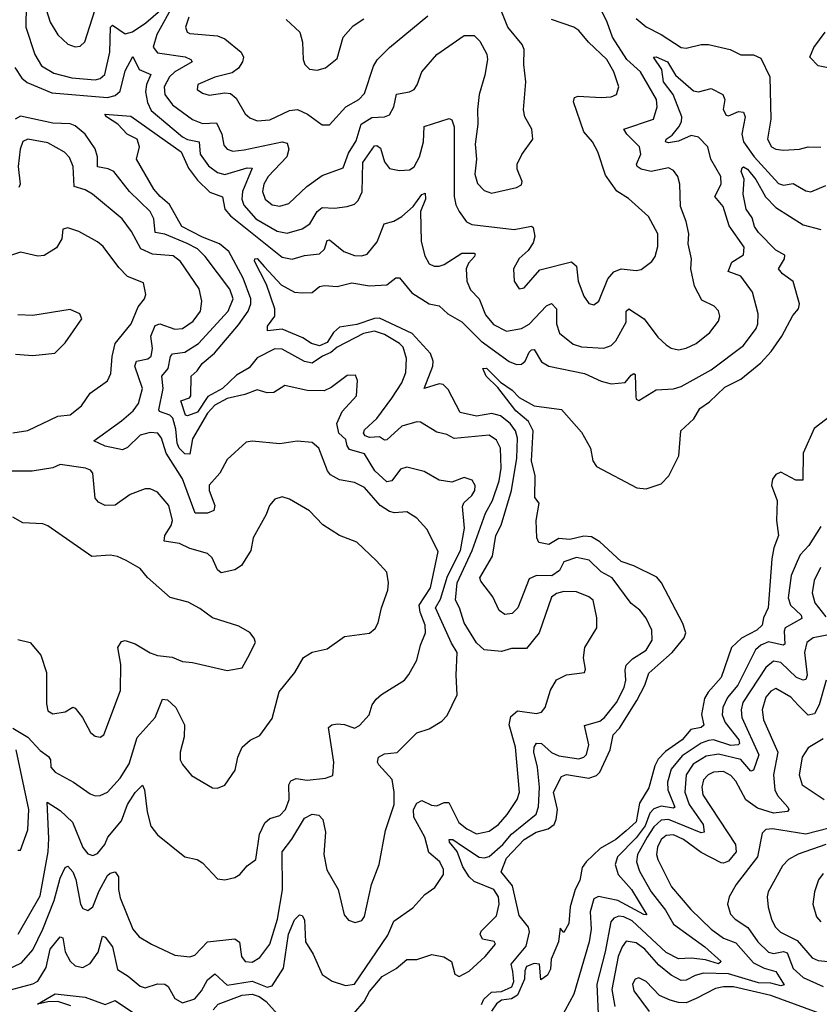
# Model space of a CAD drawing. Extents: x 1843161 to 1959474, y 907081 to 1016326.
# Tile 253 of 256: x 1873692 to 1876899, y 1008934 to 1012885. Entities that reach past the tile are written whole.
import ezdxf

# ---------------------------------------------------------------- set-up
doc = ezdxf.new("R2010")
doc.units = 0

msp = doc.modelspace()

# ---------------------------------------------------------------- linework, layer by layer
at = {"layer": '0CON20XD'}
for points in [[(1873718.1, 1012945), (1873716.9, 1012855), (1873753.3, 1012745), (1873779.4, 1012699.4), (1873829.6, 1012669.6), (1873901.9, 1012651.9), (1873995, 1012643), (1874015, 1012648.4), (1874033.2, 1012665), (1874053.5, 1012755), (1874056.4, 1012855), (1874065, 1012862.3), (1874115, 1012827.5), (1874145, 1012836.7), (1874198.2, 1012871.8), (1874257.5, 1012922.5)], [(1873798.2, 1012925), (1873814.6, 1012875), (1873845, 1012824.4), (1873885, 1012786.9), (1873915, 1012775.6), (1873935, 1012778.6), (1873953.8, 1012796.2), (1874004.3, 1012955)], [(1874745, 1011562.2), (1874715, 1011564.5), (1874645, 1011527.3), (1874612.5, 1011487.5), (1874561.5, 1011458.5), (1874505, 1011405.3), (1874446.9, 1011373.1), (1874405, 1011310.2), (1874365.3, 1011295.3), (1874357.3, 1011297.3), (1874338.8, 1011355), (1874372.8, 1011367.2), (1874378, 1011375), (1874379.7, 1011455), (1874403.9, 1011476.1), (1874424.1, 1011505), (1874473.1, 1011546.9), (1874570.3, 1011659.7), (1874608.3, 1011715), (1874619.2, 1011745), (1874619.5, 1011765), (1874587.9, 1011847.9), (1874530.9, 1011955), (1874493.9, 1011985), (1874425, 1012011.6), (1874342.8, 1012055), (1874292.9, 1012142.9), (1874255.5, 1012175.5), (1874229.7, 1012205), (1874161.4, 1012325), (1874173.3, 1012375), (1874163.3, 1012405), (1874123.3, 1012425), (1874086, 1012465), (1874040, 1012495), (1874034, 1012505), (1874137.9, 1012497.9), (1874339.6, 1012355), (1874369.2, 1012289.2), (1874405, 1012241.1), (1874455, 1012192.5), (1874505, 1012174.3), (1874514.8, 1012125), (1874537.1, 1012097.1), (1874745, 1011932.2), (1874785, 1011923.4), (1874835, 1011938.9), (1874895, 1011944.6), (1874915, 1011964.3), (1874925, 1011999.1), (1874935, 1012000.8), (1874992.9, 1011955), (1875035, 1011938.9), (1875065, 1011937.5), (1875085.6, 1011944.4), (1875126.1, 1011993.9), (1875154.5, 1012065.5), (1875193.4, 1012076.6), (1875224.7, 1012095.3), (1875270.5, 1012135), (1875305, 1012183.5), (1875318.3, 1012188.3), (1875320, 1012165), (1875300, 1012115), (1875301.8, 1011995), (1875316.8, 1011936.8), (1875335, 1011905.6), (1875355, 1011896.2), (1875375, 1011896.1), (1875395, 1011902.8), (1875465, 1011947.3), (1875515, 1011948.2), (1875519.4, 1011945), (1875516.4, 1011935), (1875492.6, 1011907.4), (1875483.3, 1011885), (1875485.9, 1011835), (1875500.8, 1011800.8), (1875535.5, 1011765), (1875560.5, 1011700.5), (1875592.1, 1011662.1), (1875644.5, 1011635.5), (1875705, 1011646), (1875735, 1011662.5), (1875805, 1011736.5), (1875825, 1011746.5), (1875844.7, 1011724.7), (1875844.8, 1011664.8), (1875857.3, 1011627.2), (1875912.1, 1011582.1), (1875945, 1011571.6), (1876035, 1011567.1), (1876065, 1011577.3), (1876083.8, 1011596.2), (1876125, 1011671.4), (1876124.3, 1011715), (1876135, 1011724.5), (1876196.9, 1011685), (1876251.4, 1011611.4), (1876285, 1011580.7), (1876305, 1011566.9), (1876335, 1011560.4), (1876365, 1011566.8), (1876405, 1011585.4), (1876459.8, 1011630.2), (1876494.6, 1011675), (1876500.4, 1011695), (1876495, 1011717.1), (1876477.1, 1011735), (1876428.7, 1011758.7), (1876398.9, 1011815), (1876383.6, 1011885), (1876386.8, 1011925), (1876372.7, 1011985), (1876375.4, 1012025), (1876365.4, 1012075), (1876342.7, 1012135), (1876340.4, 1012225), (1876332.2, 1012255), (1876315, 1012280), (1876295, 1012290.5), (1876225, 1012275.4), (1876184.3, 1012284.3), (1876168.1, 1012295), (1876166.4, 1012305), (1876182.9, 1012345), (1876178.2, 1012375), (1876127.3, 1012425), (1876115.6, 1012445), (1876234.1, 1012485.9), (1876249.3, 1012535), (1876246, 1012565), (1876181.6, 1012675), (1876127.1, 1012725), (1876070, 1012815), (1876048.9, 1012875), (1876001.5, 1012971.5)], [(1874311, 1012949), (1874241.9, 1012825), (1874227.4, 1012775), (1874245, 1012751.7), (1874355.8, 1012735.8), (1874378.5, 1012725), (1874383.6, 1012715), (1874315, 1012675.9), (1874292.7, 1012655), (1874272, 1012615), (1874274.2, 1012585), (1874305, 1012542.5), (1874385, 1012484.2), (1874425, 1012468.3), (1874481.1, 1012471.1), (1874502.9, 1012425), (1874511, 1012381), (1874524.4, 1012365), (1874547.1, 1012357.1), (1874593, 1012363), (1874745, 1012394.7), (1874765, 1012388.9), (1874771.4, 1012365), (1874763.8, 1012335), (1874689.1, 1012255), (1874672.1, 1012225), (1874666.6, 1012195), (1874676.9, 1012165), (1874705, 1012142.2), (1874735, 1012136.6), (1874772.3, 1012147.8), (1874844.2, 1012215.8), (1874905, 1012259.1), (1874989.5, 1012290.5), (1875010.5, 1012349.5), (1875041.4, 1012398.7), (1875062.4, 1012465), (1875105, 1012491.8), (1875155.3, 1012494.7), (1875175, 1012502.5), (1875193.1, 1012535), (1875204.1, 1012585.9), (1875255, 1012595.4), (1875274.7, 1012605.3), (1875286.9, 1012623.1), (1875305, 1012675.8), (1875365, 1012745.6), (1875475, 1012821.4), (1875515, 1012820.8), (1875538.1, 1012798.1), (1875566.2, 1012746.2), (1875568.9, 1012725), (1875558, 1012662), (1875535.4, 1012585), (1875528.4, 1012525), (1875530, 1012465), (1875519.6, 1012385), (1875524.8, 1012325), (1875518.1, 1012265), (1875527.8, 1012227.8), (1875555, 1012199.4), (1875585, 1012188.9), (1875685, 1012211.9), (1875705, 1012222.5), (1875708.1, 1012235), (1875686.9, 1012285), (1875688.1, 1012305), (1875706.4, 1012343.6), (1875750, 1012405), (1875746, 1012445), (1875718.6, 1012495), (1875713.3, 1012523.3), (1875721.9, 1012635), (1875714.1, 1012705), (1875715.4, 1012765.4), (1875706.9, 1012785), (1875650.6, 1012855), (1875618, 1012935)], [(1873672.6, 1012692.6), (1873700.6, 1012650.6), (1873722.8, 1012632.8), (1873821.7, 1012591.7), (1874045, 1012572.8), (1874075, 1012580.4), (1874095, 1012598.4), (1874115, 1012680), (1874146.7, 1012736.7), (1874171.8, 1012685), (1874218.5, 1012665), (1874200.5, 1012625), (1874196.9, 1012595), (1874205, 1012552.2), (1874219.9, 1012519.9), (1874345, 1012414.8), (1874365, 1012404.5), (1874411.8, 1012395), (1874416.5, 1012345), (1874449, 1012299), (1874485, 1012272.2), (1874515, 1012262.9), (1874605, 1012290.2), (1874625, 1012288.8), (1874586.5, 1012195), (1874583.8, 1012165), (1874590.7, 1012140.7), (1874639.5, 1012085), (1874725, 1012036), (1874765, 1012028), (1874825, 1012045.3), (1874855.9, 1012065), (1874885, 1012115.4), (1874905, 1012131.5), (1874955, 1012128.2), (1875005.5, 1012134.5), (1875035, 1012144.2), (1875050.2, 1012159.8), (1875066.4, 1012193.6), (1875068.3, 1012311.7), (1875115, 1012378.6), (1875125, 1012380.2), (1875139.5, 1012369.5), (1875155, 1012314.3), (1875175, 1012288.1), (1875215, 1012279.1), (1875255, 1012281.8), (1875275, 1012294.5), (1875296.2, 1012335), (1875311.9, 1012395), (1875313.8, 1012456.2), (1875415, 1012488.1), (1875425, 1012482.5), (1875435.3, 1012455), (1875434.7, 1012174.7), (1875441.8, 1012141.8), (1875455, 1012115.7), (1875484.1, 1012074.1), (1875505, 1012062.9), (1875675, 1012042.9), (1875745, 1012055.8), (1875751.4, 1012051.4), (1875758.2, 1012015), (1875751.3, 1011988.7), (1875731.7, 1011958.3), (1875695, 1011926.9), (1875673.4, 1011885), (1875676, 1011836), (1875695, 1011804.2), (1875715, 1011808.6), (1875778.5, 1011881.5), (1875905, 1011912.5), (1875925.3, 1011895.3), (1875932, 1011835), (1875955, 1011775.8), (1875975, 1011745.8), (1875995, 1011740.6), (1876015.3, 1011754.7), (1876051.6, 1011845), (1876075, 1011873.6), (1876105, 1011884.6), (1876165, 1011877.9), (1876185, 1011882.5), (1876228.1, 1011915), (1876240.8, 1011935), (1876251.8, 1011975), (1876251.1, 1012025), (1876214.4, 1012095), (1876133.3, 1012166.7), (1876086.9, 1012196.9), (1876041.4, 1012261.4), (1876011.3, 1012355), (1875989.1, 1012395), (1875955.2, 1012435.2), (1875913.5, 1012555), (1875917, 1012573), (1875931.5, 1012578.5), (1876025, 1012572.9), (1876064.4, 1012575.6), (1876085.5, 1012584.5), (1876095.7, 1012615), (1876075.3, 1012675), (1876047.7, 1012725), (1875973.3, 1012795), (1875935, 1012841.9), (1875915, 1012854.4), (1875825, 1012885.4)], [(1874370, 1012895), (1874357.8, 1012855), (1874364.3, 1012835), (1874375, 1012830), (1874485, 1012819.5), (1874515, 1012808.5), (1874580.9, 1012755), (1874589.6, 1012735), (1874586.2, 1012715), (1874569.4, 1012690.6), (1874545, 1012672.1), (1874475, 1012653.8), (1874406.2, 1012625), (1874404.4, 1012605), (1874425, 1012589.5), (1874451.7, 1012581.7), (1874515, 1012590.9), (1874538.1, 1012588.1), (1874560, 1012570), (1874596.7, 1012506.7), (1874615, 1012490.6), (1874645, 1012479.1), (1874695, 1012483.2), (1874775, 1012520.9), (1874806.2, 1012523.8), (1874846.1, 1012506.1), (1874905, 1012463.1), (1874935, 1012462.5), (1875000, 1012535), (1875052.2, 1012565), (1875075, 1012588.6), (1875111.8, 1012698.3), (1875125.9, 1012724.1), (1875175, 1012772.5), (1875329.5, 1012900.5)], [(1874761.2, 1012885), (1874815.6, 1012835), (1874827.1, 1012795), (1874829.2, 1012725), (1874835.8, 1012705), (1874855, 1012685.8), (1874885, 1012681.9), (1874918.6, 1012691.4), (1874965, 1012729.2), (1874990, 1012815), (1875029.3, 1012860.7), (1875072.1, 1012887.9)], [(1876165, 1012890), (1876205, 1012856.2), (1876264.8, 1012824.8), (1876345, 1012773.4), (1876365, 1012770.8), (1876425.3, 1012784.7), (1876455, 1012785.3), (1876541.2, 1012765), (1876585, 1012744.4), (1876635, 1012744.3), (1876665, 1012730.8), (1876700.8, 1012655), (1876705.3, 1012485), (1876691.2, 1012405), (1876707.5, 1012375), (1876725, 1012365.6), (1876755, 1012361.1), (1876820, 1012365), (1876855, 1012374.3), (1876905, 1012373.6)], [(1876973.5, 1012683.5), (1876895, 1012700.2), (1876861.1, 1012735), (1876877.2, 1012772.8), (1876922.2, 1012835)], [(1875032.8, 1008897.2), (1875074.4, 1008945), (1875094.8, 1008985), (1875146.6, 1009045), (1875202.8, 1009077.2), (1875245, 1009113.5), (1875285, 1009113.3), (1875345, 1009133.8), (1875393.8, 1009123.8), (1875424.2, 1009105), (1875437.5, 1009055), (1875455, 1009045.4), (1875495, 1009066.6), (1875559.6, 1009125), (1875600.8, 1009175), (1875595.4, 1009185.4), (1875548, 1009195), (1875539.2, 1009215), (1875543, 1009227), (1875605, 1009288.9), (1875614.8, 1009335), (1875612, 1009365), (1875593.3, 1009395), (1875515, 1009426.4), (1875494.9, 1009444.9), (1875469.5, 1009485), (1875447.2, 1009547.2), (1875416.5, 1009585), (1875414.7, 1009595.3), (1875430, 1009595), (1875468.1, 1009568.1), (1875535, 1009524.4), (1875555, 1009521.3), (1875575, 1009526.9), (1875629.7, 1009575), (1875664.1, 1009615.9), (1875763, 1009697), (1875773.4, 1009726.6), (1875777, 1009805), (1875769.5, 1009885), (1875754.8, 1009945.2), (1875755.2, 1009965), (1875765, 1009981.6), (1875785, 1009980), (1875825, 1009944), (1875855, 1009930.5), (1875935, 1009919.2), (1875954.7, 1009925.3), (1875965, 1009936.7), (1875974.8, 1009975), (1875958, 1010052), (1876019.6, 1010070.4), (1876038, 1010085), (1876085.3, 1010145), (1876116.2, 1010205), (1876123.8, 1010235), (1876120.4, 1010275), (1876124.7, 1010295.3), (1876150.4, 1010319.6), (1876205, 1010355.5), (1876228.5, 1010395), (1876227.9, 1010435), (1876205, 1010482.9), (1876180, 1010515), (1876145, 1010542.2), (1876068.9, 1010645), (1876025, 1010669.6), (1875975.6, 1010715.6), (1875925, 1010726.7), (1875875, 1010708.8), (1875857.1, 1010675), (1875826.2, 1010653.8), (1875765, 1010654.4), (1875735, 1010640.5), (1875690.5, 1010525), (1875667.4, 1010502.6), (1875638.6, 1010498.6), (1875614.6, 1010514.6), (1875589.4, 1010569.4), (1875541.7, 1010631.7), (1875538, 1010645), (1875587.9, 1010732.1), (1875602.5, 1010815), (1875623.9, 1010856.1), (1875665, 1010995.6), (1875685.6, 1011125), (1875688.4, 1011205), (1875681, 1011235), (1875659.1, 1011265), (1875620.5, 1011295), (1875585.3, 1011304.7), (1875524.1, 1011294.1), (1875458.6, 1011308.6), (1875410.5, 1011400.5), (1875391.2, 1011421.2), (1875375, 1011423.6), (1875314, 1011405), (1875349.7, 1011495), (1875350.5, 1011515), (1875339.3, 1011545), (1875266.2, 1011626.2), (1875135, 1011686.7), (1875114.7, 1011685.3), (1875045, 1011661), (1874975, 1011650.8), (1874950.9, 1011629.1), (1874925, 1011589.4), (1874895, 1011576.7), (1874862.9, 1011585), (1874828.1, 1011608.1), (1874745, 1011642.4), (1874686, 1011636), (1874686.4, 1011655), (1874715.5, 1011695), (1874715.5, 1011724.5), (1874681.5, 1011821.5), (1874634.1, 1011915.9), (1874635, 1011925.6), (1874645, 1011926), (1874673.6, 1011893.6), (1874740.5, 1011820.5), (1874795, 1011792), (1874825, 1011788.8), (1874865, 1011790), (1874895, 1011814), (1874915, 1011818.6), (1874965, 1011814.2), (1875025, 1011828.2), (1875095, 1011816.2), (1875165, 1011821.1), (1875200.7, 1011849.3), (1875215, 1011849.4), (1875265, 1011788.8), (1875335, 1011744.1), (1875375, 1011736.4), (1875408.9, 1011705), (1875465, 1011672.4), (1875542.8, 1011595), (1875655, 1011513.5), (1875685, 1011501.1), (1875705, 1011502), (1875719.3, 1011515), (1875735, 1011550), (1875745, 1011560.6), (1875755, 1011560.8), (1875785, 1011512.5), (1875814.1, 1011494.1), (1875958, 1011465), (1876025, 1011434.6), (1876065, 1011423.3), (1876120.5, 1011429.5), (1876145, 1011458.5), (1876155, 1011465.6), (1876161.2, 1011461.2), (1876162.9, 1011372.9), (1876165, 1011362.5), (1876175, 1011356.2), (1876245, 1011400), (1876315, 1011403.8), (1876345, 1011413.1), (1876465, 1011480.4), (1876595, 1011577.3), (1876645.6, 1011645), (1876652.5, 1011665), (1876653.6, 1011705), (1876631.9, 1011791.9), (1876585, 1011855.4), (1876534.3, 1011874.3), (1876548.8, 1011911.2), (1876595, 1011940.8), (1876597.9, 1011972.1), (1876538, 1012058), (1876513.9, 1012135), (1876480.6, 1012175), (1876505.3, 1012225), (1876504.7, 1012255), (1876464.3, 1012325), (1876451.9, 1012375), (1876415, 1012413.2), (1876385, 1012420.4), (1876335, 1012396.8), (1876295, 1012391.2), (1876282.5, 1012395), (1876285.6, 1012405), (1876309.2, 1012420.8), (1876336.3, 1012455), (1876346.3, 1012475), (1876347.5, 1012495), (1876313.6, 1012585), (1876274.6, 1012635), (1876268.1, 1012685), (1876234, 1012735), (1876245, 1012735.4), (1876290.4, 1012715), (1876321.9, 1012661.9), (1876395, 1012599.2), (1876415, 1012594.7), (1876465, 1012608.5), (1876511.9, 1012585), (1876520.4, 1012565), (1876513.8, 1012525), (1876525, 1012501.8), (1876535, 1012499.1), (1876575, 1012516.9), (1876595, 1012513.1), (1876601.8, 1012495), (1876588.9, 1012425), (1876594.8, 1012395), (1876638.4, 1012335), (1876735, 1012228), (1876755, 1012220.6), (1876795, 1012227.8), (1876845, 1012197.5), (1876865, 1012194.4), (1876925, 1012219.6)], [(1873635, 1009069.6), (1873699.3, 1009100.7), (1873745, 1009152.3), (1873784.9, 1009235), (1873829.9, 1009350.1), (1873855, 1009440), (1873875, 1009483.1), (1873885, 1009487.5), (1873905.2, 1009465), (1873917.9, 1009435), (1873936.1, 1009336.1), (1873945, 1009318.1), (1873965, 1009310), (1873985, 1009325.6), (1874010.6, 1009389.4), (1874045, 1009450.5), (1874055, 1009460.5), (1874075, 1009465.7), (1874089.2, 1009445), (1874088.4, 1009395), (1874095, 1009360.8), (1874146.5, 1009235), (1874171.9, 1009205), (1874220.8, 1009175), (1874315, 1009131.5), (1874375, 1009124.6), (1874395, 1009131.5), (1874445, 1009183.9), (1874555, 1009196.4), (1874573.3, 1009183.3), (1874582.5, 1009125), (1874596, 1009106), (1874625, 1009102.3), (1874655, 1009121.1), (1874695.2, 1009174.8), (1874726.7, 1009275), (1874746.7, 1009393.3), (1874744.3, 1009545.7), (1874783.6, 1009596.4), (1874835, 1009680.9), (1874865, 1009696.2), (1874892.6, 1009692.6), (1874907.8, 1009675), (1874918.7, 1009625), (1874911.4, 1009535), (1874923.5, 1009473.5), (1874969.5, 1009395), (1874993.1, 1009293.1), (1875010.9, 1009270.9), (1875038.1, 1009261.9), (1875065, 1009270), (1875075, 1009286.7), (1875102.7, 1009415), (1875133.4, 1009495), (1875159.3, 1009630.7), (1875194.1, 1009735), (1875194.8, 1009784.8), (1875186.5, 1009836.5), (1875133.3, 1009895), (1875127.8, 1009905), (1875131.5, 1009925), (1875155, 1009939.1), (1875206, 1009944), (1875285, 1010022.9), (1875335, 1010039.2), (1875385, 1010070), (1875406.7, 1010093.3), (1875447.1, 1010175), (1875442.5, 1010255), (1875446.8, 1010345), (1875423.5, 1010383.5), (1875359.3, 1010525), (1875380.5, 1010559.5), (1875407.8, 1010652.2), (1875459.9, 1010755), (1875475.6, 1010845), (1875468.5, 1010931.5), (1875474.1, 1010945.9), (1875505.5, 1010975), (1875517.1, 1010995), (1875518.8, 1011015), (1875506.5, 1011036.5), (1875475, 1011047.8), (1875425, 1011028.5), (1875375, 1011036.9), (1875315, 1011071.5), (1875245, 1011089.7), (1875219.5, 1011080.5), (1875185, 1011033.8), (1875165, 1011030.7), (1875117.2, 1011075), (1875075, 1011143.1), (1875015, 1011159.7), (1875005.3, 1011175), (1875000.5, 1011200.5), (1874971.8, 1011225), (1874963.9, 1011265), (1874985, 1011312.1), (1875043.5, 1011375), (1875047.1, 1011437.1), (1875038.8, 1011458.8), (1875005, 1011457.1), (1874941.6, 1011408.4), (1874914, 1011396), (1874845, 1011397.1), (1874756.3, 1011416.3), (1874711.7, 1011388.3), (1874685, 1011387.5), (1874645, 1011399.4), (1874595, 1011380.5), (1874525, 1011364.2), (1874475, 1011338), (1874445, 1011306.1), (1874385, 1011202.7), (1874375, 1011140.8), (1874355, 1011143), (1874332.4, 1011165), (1874324, 1011185), (1874318.8, 1011241.2), (1874306.3, 1011286.3), (1874295, 1011297.8), (1874253.2, 1011313.2), (1874249.7, 1011319.7), (1874268.1, 1011405), (1874262.3, 1011455), (1874288.3, 1011485), (1874297.2, 1011532.8), (1874305, 1011544.6), (1874355, 1011551.1), (1874409.3, 1011585), (1874527.8, 1011715), (1874548.3, 1011765), (1874535, 1011803.9), (1874435.7, 1011935), (1874405.2, 1011965), (1874363.9, 1011986.1), (1874275, 1012024.4), (1874235, 1012031.1), (1874230, 1012085), (1874215.3, 1012115), (1874132.5, 1012195), (1874069.6, 1012275), (1874046.8, 1012286.8), (1874005, 1012294.5), (1874004.8, 1012335), (1873995, 1012366.2), (1873955.4, 1012425.4), (1873915, 1012459.4), (1873895, 1012467), (1873825, 1012469.6), (1873695, 1012497), (1873674, 1012486)], [(1874965, 1010059.2), (1874995, 1010057.1), (1875035, 1010042.5), (1875055, 1010052), (1875094.1, 1010095.9), (1875105.8, 1010135), (1875122, 1010158), (1875142.8, 1010177.2), (1875235.3, 1010234.7), (1875253.3, 1010256.7), (1875285.4, 1010315), (1875299.1, 1010375), (1875320, 1010425), (1875318.3, 1010455), (1875297.8, 1010507.8), (1875294.8, 1010535), (1875340.2, 1010605), (1875370.5, 1010750.5), (1875325, 1010840), (1875284.5, 1010884.5), (1875245, 1010909.6), (1875195, 1010906.4), (1875175, 1010911.3), (1875138.2, 1010935), (1875075, 1011007.9), (1875035, 1011028.2), (1874975, 1011038.5), (1874938.8, 1011058.8), (1874926.2, 1011075), (1874892.2, 1011165), (1874865, 1011188.5), (1874805, 1011193.5), (1874735, 1011183.1), (1874625, 1011194), (1874600.3, 1011189.7), (1874525, 1011120), (1874494.5, 1011065.5), (1874452.6, 1011017.4), (1874452.7, 1010995), (1874475.3, 1010935), (1874471.1, 1010915), (1874445.9, 1010904.1), (1874396, 1010905), (1874345, 1011042.5), (1874280.2, 1011145), (1874260.5, 1011205), (1874246, 1011226), (1874215, 1011228.6), (1874175, 1011217.5), (1874125, 1011167.8), (1874105, 1011158.1), (1874035, 1011173.9), (1873990, 1011195), (1874101.2, 1011275), (1874147.5, 1011315), (1874169.2, 1011345), (1874184.3, 1011405), (1874154.4, 1011495), (1874161.1, 1011515), (1874205.9, 1011524.1), (1874219.4, 1011535), (1874224.8, 1011565), (1874218.9, 1011615), (1874235, 1011657.7), (1874255, 1011664.8), (1874315, 1011643.1), (1874345, 1011645.3), (1874388.2, 1011675), (1874417.7, 1011715), (1874423.1, 1011755), (1874411.5, 1011805), (1874337.5, 1011915), (1874307.8, 1011937.8), (1874225, 1011943.9), (1874178.6, 1011965), (1874140.7, 1012035), (1874103.6, 1012085), (1873984.4, 1012185), (1873955, 1012201.8), (1873910.9, 1012215), (1873906.6, 1012295), (1873891.6, 1012331.6), (1873872.6, 1012352.6), (1873805, 1012390.4), (1873725, 1012405.4), (1873705, 1012395.5), (1873694.2, 1012365.8), (1873685.9, 1012295), (1873694.3, 1012225), (1873689.1, 1012210.9)], [(1875545, 1008932.5), (1875553.1, 1008955), (1875585, 1008982), (1875625.2, 1008984.7), (1875666.4, 1009003.6), (1875674.7, 1009025), (1875670, 1009065), (1875664, 1009095), (1875722.9, 1009167.1), (1875737.5, 1009225), (1875733.3, 1009243.3), (1875695, 1009290), (1875669.2, 1009409.2), (1875623.8, 1009465), (1875645, 1009520), (1875715, 1009595.3), (1875763.5, 1009625), (1875812.2, 1009637.8), (1875835.7, 1009655), (1875844.4, 1009675), (1875849.1, 1009715), (1875833.7, 1009785), (1875865, 1009848.1), (1875885, 1009856), (1875975, 1009841.7), (1876005, 1009852.6), (1876019.6, 1009865), (1876061, 1009955), (1876072.5, 1010015), (1876098.1, 1010041.9), (1876167.6, 1010152.4), (1876199, 1010215), (1876215, 1010263.1), (1876251.9, 1010295), (1876309, 1010345), (1876357.6, 1010405), (1876363.5, 1010425), (1876352.2, 1010462.2), (1876266.2, 1010625), (1876247.4, 1010647.4), (1876155, 1010692.9), (1876105, 1010710.3), (1876019.2, 1010789.2), (1875985, 1010809.8), (1875955, 1010812), (1875898.9, 1010798.9), (1875855, 1010802.5), (1875815, 1010778.8), (1875775, 1010787.5), (1875766.2, 1010805), (1875763.1, 1010875), (1875776.2, 1010945), (1875758.1, 1010968.1), (1875760, 1011055), (1875744.8, 1011115), (1875751.6, 1011235), (1875732.3, 1011272.3), (1875682.4, 1011315), (1875609.5, 1011409.5), (1875562.5, 1011455), (1875549.2, 1011485), (1875565, 1011486.2), (1875620.5, 1011430.5), (1875667.7, 1011397.7), (1875695, 1011369.1), (1875755, 1011335.6), (1875865, 1011320.8), (1875945, 1011230), (1875981.8, 1011165), (1875991.5, 1011115), (1876005, 1011091.4), (1876166.9, 1011006.9), (1876205, 1011002.5), (1876265, 1011022.9), (1876295.9, 1011055), (1876335.6, 1011135), (1876343.9, 1011235), (1876396.6, 1011283.4), (1876420, 1011325), (1876459, 1011351), (1876520.4, 1011409.6), (1876585, 1011442.5), (1876665, 1011507.7), (1876706.8, 1011553.2), (1876748.7, 1011615), (1876792.7, 1011697.3), (1876815.1, 1011725), (1876819.1, 1011745), (1876795, 1011834), (1876751.8, 1011865), (1876735.5, 1011885), (1876759.3, 1011925), (1876760.3, 1011940.3), (1876725, 1011960.6), (1876655, 1012031.1), (1876639.9, 1012055), (1876629.5, 1012089.5), (1876605.9, 1012125), (1876594, 1012185), (1876597.7, 1012245), (1876586.1, 1012275), (1876590.1, 1012289.9), (1876595, 1012294.4), (1876611.2, 1012285), (1876645, 1012243.5), (1876683.5, 1012173.5), (1876725, 1012131.8), (1876835, 1012062), (1876905, 1012042.8)], [(1873665, 1011227.5), (1873725, 1011236.2), (1873845, 1011293.6), (1873895, 1011299.1), (1873940, 1011335), (1873975, 1011385.8), (1874044.6, 1011435.4), (1874058.2, 1011465), (1874062.6, 1011532.6), (1874075.3, 1011585), (1874138.9, 1011665), (1874167.4, 1011732.6), (1874193.1, 1011765), (1874197.9, 1011782.1), (1874189.1, 1011829.1), (1874125, 1011853.8), (1874089.9, 1011889.9), (1874026.9, 1011975), (1874005, 1011993.9), (1873930, 1012035), (1873885, 1012049.4), (1873865.8, 1012044.2), (1873861.4, 1012005), (1873840.3, 1011969.7), (1873790.9, 1011939.1), (1873765, 1011936.4), (1873695, 1011951.5), (1873635, 1011932)], [(1873675, 1011542), (1873745, 1011537.1), (1873833.7, 1011546.3), (1873875, 1011587.5), (1873942, 1011685), (1873933.8, 1011705), (1873895, 1011721.5), (1873745, 1011697.7), (1873685, 1011700.4)], [(1873615, 1008981), (1873745, 1009015.7), (1873765, 1009026.9), (1873798, 1009082), (1873814.1, 1009155), (1873855, 1009204.4), (1873865, 1009200), (1873875.3, 1009145), (1873895, 1009106.5), (1873915, 1009087.9), (1873945, 1009081.8), (1873975, 1009098.2), (1874007, 1009143), (1874025, 1009207.5), (1874035, 1009203.6), (1874065, 1009164.5), (1874085, 1009073.3), (1874127, 1009047), (1874175, 1009006), (1874195, 1009000), (1874245, 1009015.9), (1874274.7, 1009014.7), (1874287.3, 1009005), (1874315, 1008956.9), (1874345, 1008940), (1874395, 1008956.1), (1874422.1, 1008987.9), (1874445, 1009032), (1874475, 1009056.4), (1874525, 1009011.1), (1874625, 1009026.5), (1874685, 1009003.1), (1874705, 1009007.5), (1874750.7, 1009079.2), (1874770.6, 1009215), (1874795, 1009272.5), (1874815, 1009292.9), (1874825, 1009290), (1874835, 1009273.3), (1874839.2, 1009185), (1874868.8, 1009135), (1874905, 1009054), (1874946.1, 1009026.1), (1874998.8, 1009008.8), (1875035, 1009014.1), (1875168.7, 1009211.3), (1875192.5, 1009267.5), (1875269.2, 1009320.8), (1875317.1, 1009375), (1875357.9, 1009402.1), (1875392.2, 1009455), (1875391.8, 1009475), (1875377.5, 1009505), (1875332.6, 1009542.6), (1875316.7, 1009605), (1875273.5, 1009685), (1875271.5, 1009715), (1875285, 1009741.2), (1875305, 1009752), (1875343.3, 1009733.3), (1875365, 1009730), (1875395, 1009743.6), (1875413.3, 1009743.3), (1875453.8, 1009663.8), (1875485, 1009638.1), (1875525, 1009618.2), (1875575, 1009628), (1875612.9, 1009655), (1875648, 1009695), (1875687.6, 1009755), (1875696.2, 1009785), (1875680.8, 1009965), (1875655.3, 1010055), (1875661.9, 1010088.1), (1875688.8, 1010111.2), (1875765, 1010100.4), (1875785, 1010105.7), (1875800, 1010125), (1875821.5, 1010195), (1875845, 1010235.7), (1875885, 1010255.5), (1875957.5, 1010265), (1875961.2, 1010278.8), (1875953.7, 1010323.7), (1875959.1, 1010365), (1876007.5, 1010445), (1876006.8, 1010485), (1875992.5, 1010555), (1875975, 1010569.1), (1875925, 1010588.5), (1875875, 1010590), (1875845, 1010581.9), (1875825, 1010568.2), (1875776.1, 1010425), (1875725, 1010361.9), (1875665, 1010361.8), (1875625, 1010349.4), (1875555, 1010356.1), (1875525, 1010384.1), (1875474.8, 1010465), (1875456.3, 1010525), (1875440.6, 1010555), (1875446.4, 1010625), (1875506.6, 1010755), (1875561, 1010905), (1875588.9, 1010955), (1875615.2, 1011035), (1875623.5, 1011085), (1875620.9, 1011165), (1875605, 1011197.8), (1875575, 1011217.5), (1875434.4, 1011204.4), (1875405, 1011220), (1875365, 1011229.2), (1875299.1, 1011269.1), (1875285, 1011271.5), (1875225, 1011253.8), (1875165, 1011198.8), (1875155, 1011198), (1875135, 1011211.4), (1875095, 1011208.6), (1875077.5, 1011215), (1875071.7, 1011225), (1875075, 1011238.9), (1875125, 1011284), (1875185, 1011365.5), (1875225, 1011427.8), (1875240.4, 1011469.6), (1875243.5, 1011525), (1875230.1, 1011570.1), (1875215.8, 1011585.8), (1875155, 1011621.2), (1875115, 1011635.1), (1875071.8, 1011625), (1874965, 1011571), (1874940.3, 1011549.7), (1874906.8, 1011535), (1874865, 1011506.2), (1874835, 1011513.3), (1874745, 1011562.2)], [(1876997.9, 1011335), (1876878.8, 1011245), (1876834.1, 1011145), (1876833, 1011037), (1876805, 1011037.3), (1876745, 1011068.9), (1876725, 1011060.4), (1876711.3, 1011041.3), (1876707, 1011015), (1876730, 1010955), (1876727.4, 1010875), (1876735.9, 1010815), (1876717.1, 1010765), (1876709.2, 1010720.8), (1876693.9, 1010525), (1876675.2, 1010484.8), (1876669.8, 1010455), (1876649.2, 1010435), (1876587, 1010403), (1876547.7, 1010365), (1876505.9, 1010245), (1876453.1, 1010186.9), (1876438.5, 1010161.5), (1876427.2, 1010097.2), (1876435.8, 1010054.2), (1876425.8, 1010045), (1876384, 1010036), (1876348.9, 1009995), (1876282.4, 1009947.6), (1876253, 1009917), (1876239.7, 1009890.3), (1876215, 1009802.5), (1876178.5, 1009741.5), (1876165, 1009665.5), (1876125, 1009630.3), (1876082.7, 1009595), (1876020.8, 1009559.2), (1875964.1, 1009505.9), (1875947.6, 1009482.4), (1875939.1, 1009430.9), (1875920.3, 1009395), (1875900, 1009325), (1875895, 1009257.5), (1875875, 1009222.5), (1875860, 1009240), (1875853.8, 1009185), (1875823.8, 1009115), (1875821.2, 1009075), (1875808.8, 1009051.2), (1875782.5, 1009032.5), (1875777.5, 1009095), (1875755, 1009097.5), (1875725, 1009085.5), (1875717.9, 1009067.9), (1875717.3, 1009035), (1875688.9, 1008971.1), (1875665, 1008956.2), (1875625, 1008950.3), (1875603.9, 1008936.1), (1875584.2, 1008905.8)], [(1874285, 1010155.6), (1874318.2, 1010125), (1874352.7, 1010055), (1874352.3, 1010007.7), (1874335.6, 1009945), (1874335.7, 1009915), (1874345, 1009896.2), (1874381.7, 1009851.7), (1874465, 1009802.5), (1874485, 1009801.4), (1874515, 1009812.5), (1874556, 1009874), (1874567.8, 1009925), (1874585, 1009966.2), (1874616.1, 1009993.9), (1874655, 1010012.2), (1874705, 1010081.2), (1874733, 1010187), (1874795.7, 1010265), (1874830, 1010325), (1874865, 1010347.5), (1874925, 1010360), (1874995, 1010409.4), (1875095, 1010422.9), (1875117.8, 1010442.2), (1875130, 1010465), (1875143.1, 1010525), (1875168.5, 1010595), (1875170.9, 1010625), (1875165, 1010668), (1875122.9, 1010712.9), (1875045, 1010787.8), (1874974.3, 1010815), (1874908.3, 1010858.3), (1874855, 1010914.4), (1874775, 1010960.8), (1874745, 1010970.6), (1874715, 1010960.8), (1874694.5, 1010935.5), (1874681.2, 1010898.8), (1874628.8, 1010805), (1874618.8, 1010755), (1874582.5, 1010695), (1874555, 1010676.7), (1874500, 1010665), (1874485, 1010676.7), (1874464.3, 1010725), (1874445, 1010743.3), (1874375, 1010762.2), (1874332.6, 1010782.6), (1874272.3, 1010792.3), (1874274.1, 1010815), (1874300.3, 1010855), (1874304.7, 1010875), (1874290, 1010935), (1874245, 1010988.6), (1874215, 1011002.5), (1874195, 1011002.9), (1874135, 1010978.9), (1874075, 1010937.3), (1874034.7, 1010934.7), (1874008.5, 1010948.5), (1873995.4, 1010965.4), (1873985.4, 1011065.4), (1873976.7, 1011076.7), (1873956.7, 1011085), (1873855, 1011100), (1873825, 1011086.9), (1873742.7, 1011072.7), (1873655, 1011073.6)], [(1873685, 1010397.5), (1873734, 1010385), (1873777.5, 1010335), (1873800.4, 1010265), (1873799.4, 1010139.4), (1873805, 1010112), (1873825, 1010099.5), (1873875, 1010107.1), (1873905, 1010125.5), (1873915, 1010121.9), (1873944.4, 1010085), (1873976, 1010025), (1873995, 1010009.2), (1874015, 1010006), (1874030, 1010015), (1874096.5, 1010193.5), (1874097.4, 1010297.4), (1874086.1, 1010365), (1874100.1, 1010389.9), (1874115, 1010393.2), (1874155, 1010380.7), (1874215, 1010343.8), (1874245, 1010333.5), (1874303.2, 1010326.8), (1874345, 1010309.1), (1874385, 1010305.6), (1874525, 1010272.9), (1874585, 1010284.4), (1874606.9, 1010325), (1874638.6, 1010385), (1874633.2, 1010403.2), (1874615, 1010426), (1874570.5, 1010450.5), (1874465, 1010484.6), (1874415, 1010522.5), (1874367.6, 1010547.6), (1874296.4, 1010566.4), (1874205, 1010645.8), (1874175, 1010682.5), (1874118.8, 1010715), (1874085, 1010730.6), (1874055, 1010735.6), (1873981.1, 1010731.1), (1873805, 1010854), (1873785, 1010861.2), (1873705, 1010865.8), (1873665, 1010888.6)], [(1876905, 1010850.9), (1876857.5, 1010775), (1876822.5, 1010737.5), (1876810.8, 1010710.8), (1876787, 1010655), (1876774.8, 1010565), (1876783.9, 1010535), (1876825.8, 1010495), (1876828.7, 1010481.3), (1876762.7, 1010445), (1876758.2, 1010431.7), (1876761.5, 1010378.5), (1876754.6, 1010375.4), (1876695, 1010388.1), (1876664.9, 1010375.1), (1876643.8, 1010356.2), (1876572.2, 1010215), (1876531.2, 1010165), (1876512, 1010125), (1876509.8, 1010095), (1876521.2, 1010065), (1876576.3, 1009995), (1876579, 1009981), (1876574.2, 1009975), (1876545, 1009972.9), (1876475, 1009994.6), (1876455, 1009992.8), (1876425, 1009981.4), (1876349.5, 1009930.5), (1876305, 1009877.5), (1876290.4, 1009825), (1876292.3, 1009795), (1876319.7, 1009725), (1876315, 1009721), (1876265, 1009728.8), (1876235, 1009718.5), (1876219.7, 1009700.3), (1876200.3, 1009649.7), (1876165, 1009601.2), (1876090, 1009525), (1876080.9, 1009495), (1876091.9, 1009455), (1876146.5, 1009395), (1876207.4, 1009292.6), (1876195, 1009293.8), (1876090.8, 1009350.8), (1876013.2, 1009366.8), (1875995, 1009357.5), (1875980.5, 1009305), (1875984.8, 1009235), (1875976.1, 1009185), (1875914.6, 1008975), (1875845, 1008845.6)], [(1876903.6, 1010686.4), (1876878.1, 1010635), (1876870.2, 1010585), (1876881.1, 1010545), (1876925, 1010488.1)], [(1876950.7, 1010419.3), (1876875, 1010404.7), (1876848.8, 1010385), (1876840.2, 1010345), (1876850.7, 1010255), (1876845, 1010237.1), (1876835, 1010234.3), (1876808, 1010245), (1876745, 1010306), (1876715, 1010310.2), (1876684.6, 1010285.4), (1876592.4, 1010145), (1876585.5, 1010115), (1876588, 1010085), (1876656.4, 1009935), (1876635, 1009873.3), (1876625, 1009868.9), (1876585, 1009915.9), (1876495, 1009938.2), (1876445, 1009929.7), (1876393.1, 1009896.9), (1876365.5, 1009855), (1876359.4, 1009785), (1876376.8, 1009735), (1876434, 1009655), (1876437.9, 1009625), (1876425, 1009622.5), (1876295, 1009675.7), (1876265, 1009673.2), (1876235, 1009646.2), (1876208.4, 1009605), (1876170.3, 1009535), (1876166.7, 1009505), (1876178, 1009468), (1876224.8, 1009385), (1876282, 1009312), (1876314.8, 1009255), (1876440.6, 1009165), (1876505.6, 1009105), (1876495, 1009095.7), (1876442.8, 1009112.8), (1876385, 1009119), (1876335, 1009115.8), (1876285, 1009141.3), (1876149.3, 1009269.3), (1876115, 1009285.2), (1876095, 1009287.6), (1876075, 1009280), (1876062.9, 1009265), (1876040.2, 1009145), (1876007, 1009015), (1876013.3, 1008865)], [(1876926.8, 1010235), (1876898.9, 1010135), (1876880, 1010100), (1876855, 1010094), (1876814.2, 1010134.2), (1876785, 1010166.7), (1876725, 1010201.5), (1876705, 1010190.8), (1876685, 1010166.4), (1876670.5, 1010115), (1876675.2, 1010075), (1876733.1, 1009945), (1876716, 1009855), (1876720.4, 1009795), (1876732, 1009772), (1876772.9, 1009725), (1876777.5, 1009715), (1876772.1, 1009707.9), (1876715, 1009701.1), (1876651.4, 1009721.4), (1876604.7, 1009754.7), (1876565, 1009829.6), (1876545, 1009852.5), (1876515, 1009868), (1876475, 1009865.7), (1876453.8, 1009855), (1876434.8, 1009835), (1876428.1, 1009805), (1876432.5, 1009775), (1876562.6, 1009575), (1876565.3, 1009545), (1876535, 1009507.9), (1876515, 1009499.8), (1876505, 1009502), (1876425, 1009543.6), (1876354.9, 1009594.9), (1876315, 1009613.3), (1876285, 1009611.7), (1876265, 1009595.3), (1876249.8, 1009565), (1876245.7, 1009535), (1876251.1, 1009515), (1876306, 1009405), (1876384.1, 1009314.1), (1876465.3, 1009235), (1876515, 1009199), (1876565, 1009180.8), (1876635, 1009100.2), (1876678.6, 1009078.6), (1876725, 1009066.1), (1876758.3, 1009011.7), (1876745, 1009007.4), (1876705, 1009018), (1876655, 1009020.5), (1876535, 1009056.3), (1876435, 1009058.5), (1876400.8, 1009049.2), (1876365, 1009030.4), (1876345, 1009029.6), (1876305, 1009051.3), (1876255, 1009090.8), (1876199.3, 1009155), (1876165, 1009180.7), (1876125, 1009187.5), (1876109, 1009165), (1876092.3, 1009125), (1876067.4, 1008992.6), (1876079.4, 1008925)], [(1873665, 1010042.2), (1873725.5, 1010005.5), (1873775, 1009951.8), (1873808.4, 1009928.4), (1873815.3, 1009915.3), (1873817.1, 1009885), (1873834.4, 1009865), (1873907.5, 1009825), (1873975, 1009778.5), (1873995, 1009770.5), (1874015, 1009771.1), (1874045, 1009784.4), (1874095, 1009841.2), (1874131, 1009899), (1874163.7, 1010005), (1874235.2, 1010084.8), (1874265, 1010158.8), (1874285, 1010155.6)], [(1873685.9, 1009215), (1873775, 1009369.5), (1873806.5, 1009545), (1873809.4, 1009599.4), (1873802.5, 1009745), (1873855, 1009711.2), (1873903.5, 1009665), (1873945, 1009563.3), (1873965, 1009537.3), (1873985, 1009530.9), (1874005, 1009539.1), (1874034.1, 1009575), (1874045.9, 1009604.1), (1874100.5, 1009669.5), (1874125.3, 1009735), (1874155, 1009784.3), (1874185, 1009813.3), (1874192.9, 1009795), (1874203.5, 1009706.5), (1874218.2, 1009648.2), (1874245, 1009614.3), (1874355, 1009526), (1874404.4, 1009514.4), (1874425, 1009502), (1874485, 1009436.7), (1874515, 1009432.9), (1874555, 1009443.1), (1874575.8, 1009455), (1874605, 1009488.8), (1874638.8, 1009515), (1874653.6, 1009616.4), (1874675, 1009662.2), (1874695, 1009679.1), (1874735, 1009692.1), (1874758.4, 1009715), (1874773.5, 1009755), (1874772, 1009815), (1874779.5, 1009830.5), (1874800.7, 1009839.3), (1874845, 1009833.6), (1874919.2, 1009840.8), (1874948.2, 1009851.8), (1874952.3, 1009905), (1874931.2, 1010045), (1874944.4, 1010055.6), (1874965, 1010059.2)], [(1876915, 1009999.7), (1876855, 1009963.6), (1876830.7, 1009925), (1876818.2, 1009855), (1876830, 1009815), (1876918.8, 1009755)], [(1873685, 1009552.5), (1873695, 1009552.5), (1873725, 1009633.3), (1873729.3, 1009715), (1873678, 1009955)], [(1877032.5, 1009665), (1876845, 1009616.7), (1876711.5, 1009638.5), (1876684.8, 1009635.2), (1876670, 1009620), (1876651.7, 1009525), (1876565.2, 1009414.8), (1876537.1, 1009365), (1876531.3, 1009335), (1876542.7, 1009295), (1876561.8, 1009275), (1876612, 1009242), (1876653.2, 1009185), (1876695, 1009143.4), (1876715, 1009137.1), (1876755, 1009145.5), (1876770.8, 1009140.8), (1876795, 1009078), (1876835, 1009041.3), (1876915, 1009005.7)], [(1876925, 1009575.2), (1876813.8, 1009536.2), (1876775, 1009514.6), (1876751, 1009489), (1876694.6, 1009385), (1876689.6, 1009365), (1876694.1, 1009324.1), (1876707.1, 1009275), (1876722, 1009245), (1876743.7, 1009223.7), (1876810.3, 1009190.3), (1876870.8, 1009120.8), (1876895, 1009109.2), (1876935, 1009105.9)], [(1876915, 1009458.9), (1876896.2, 1009433.8), (1876880, 1009385), (1876873.6, 1009335), (1876888.1, 1009285), (1876905, 1009264.3)], [(1876935, 1008884.8), (1876705, 1008968.9), (1876555, 1009003.3), (1876515.5, 1009004.5), (1876482.8, 1008997.2), (1876405, 1008956.6), (1876365, 1008940), (1876335, 1008940.8), (1876300.5, 1008950.5), (1876258.9, 1008968.9), (1876205, 1009025.5), (1876175, 1009040), (1876160.8, 1009035), (1876150.4, 1009015), (1876155, 1008988), (1876216.2, 1008905)], [(1873897.1, 1008927.1), (1873845, 1008944.7), (1873805, 1008943.9), (1873764.3, 1008934.3), (1873835, 1008975.4), (1873955, 1008963.1), (1874035, 1008932.9), (1874075, 1008949.7), (1874145, 1008902.9)], [(1874468.5, 1008911.5), (1874487.7, 1008935), (1874585, 1008970.9), (1874625, 1008974.4), (1874653.2, 1008965), (1874681.4, 1008945), (1874725, 1008895.7)]]:
    msp.add_lwpolyline(points, dxfattribs=at)

doc.saveas('drawing.dxf')
